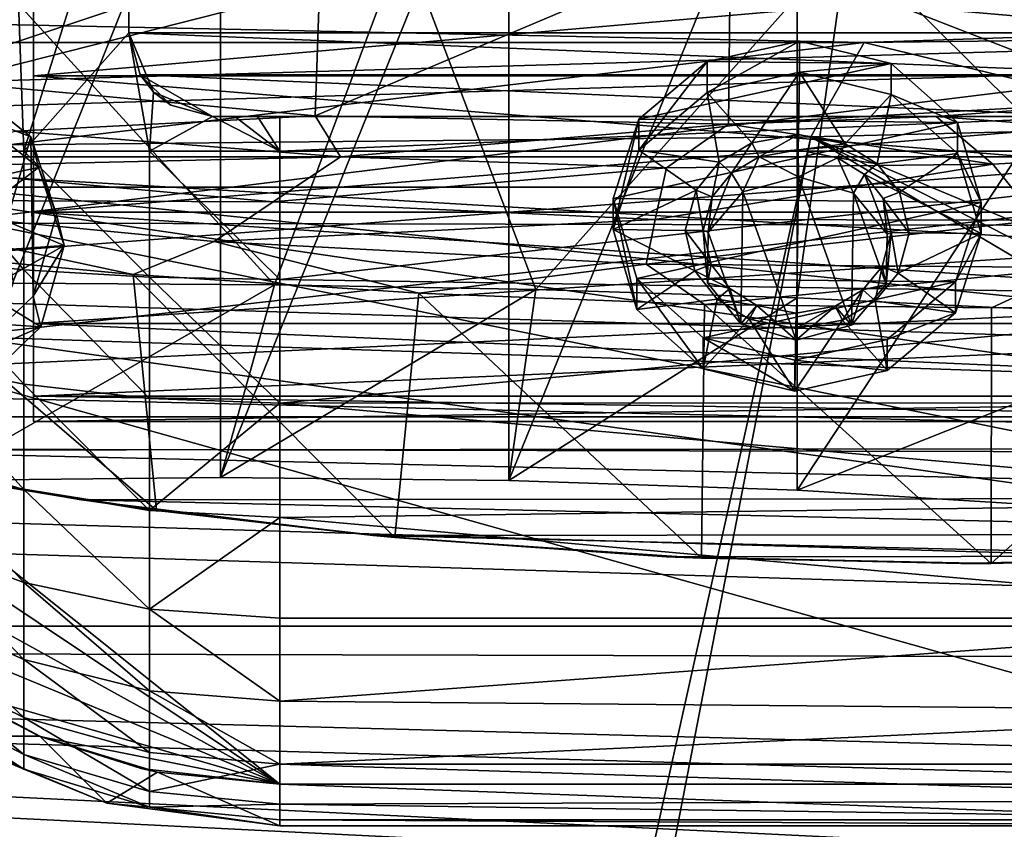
# Model space of a CAD drawing. Header units: metres. Extents: x -1004 to 0, y -708 to 0.
# Tile 84 of 123: x -501 to -383, y -158 to -61. Entities that reach past the tile are written whole.
import ezdxf

# ---------------------------------------------------------------- set-up
doc = ezdxf.new("R2010")
doc.units = ezdxf.units.M

msp = doc.modelspace()

# ---------------------------------------------------------------- linework, layer by layer
at = {"layer": 'top'}
for points in [[(-511.027527, -30.280046, 1934.475342), (-476.663605, -30.13868, 1937.437134), (-511.031982, -115.911087, 1983.91394)], [(-511.031982, -115.911087, 1983.91394), (-476.663605, -30.13868, 1937.437134), (-476.665222, -115.545601, 1986.746826)], [(-476.663605, -30.13868, 1937.437134), (-442.203827, -30.387955, 1938.549316), (-476.665222, -115.545601, 1986.746826)], [(-476.665222, -115.545601, 1986.746826), (-442.203827, -30.387955, 1938.549316), (-442.20282, -115.934677, 1987.939697)], [(-442.203827, -30.387955, 1938.549316), (-407.739441, -30.962299, 1937.771973), (-442.20282, -115.934677, 1987.939697)], [(-442.20282, -115.934677, 1987.939697), (-407.739441, -30.962299, 1937.771973), (-407.739441, -117.07737, 1987.490601)], [(-407.739441, -30.962299, 1937.771973), (-351.938263, -32.324677, 1932.342896), (-407.739441, -117.07737, 1987.490601)], [(-351.938263, -32.324677, 1932.342896), (-351.825775, -120.54055, 1983.256348), (-407.739441, -117.07737, 1987.490601)], [(-513.096741, -51.297203, 246.445267), (-464.643982, -51.297203, 252.752304), (-514.102356, -67.787659, 252.362473)], [(-514.102356, -67.787659, 252.362473), (-464.643982, -51.297203, 252.752304), (-465.376953, -72.324074, 260.370239)], [(-501.469574, -92.297127, 2025.43103), (-470.243683, -92.499443, 2027.015503), (-507.81012, -51.297203, 2032.241211)], [(-507.81012, -51.297203, 2032.241211), (-470.243683, -92.499443, 2027.015503), (-454.791016, -51.297203, 2034.755859)], [(-470.243683, -92.499443, 2027.015503), (-438.988922, -93.0933, 2027.643555), (-454.791016, -51.297203, 2034.755859)], [(-464.643982, -51.297203, 252.752304), (-415.720428, -51.297203, 255.404053), (-465.376953, -72.324074, 260.370239)], [(-465.376953, -72.324074, 260.370239), (-415.720428, -51.297203, 255.404053), (-415.949951, -73.316833, 263.415771)], [(-454.791016, -51.297203, 2034.755859), (-438.988922, -93.0933, 2027.643555), (-401.712341, -51.297203, 2034.728882)], [(-438.988922, -93.0933, 2027.643555), (-407.739441, -94.078751, 2027.314941), (-401.712341, -51.297203, 2034.728882)], [(-415.720428, -51.297203, 255.404053), (-366.357788, -70.492622, 261.339478), (-415.949951, -73.316833, 263.415771)], [(-415.720428, -51.297203, 255.404053), (-366.736115, -51.297203, 254.363144), (-366.357788, -70.492622, 261.339478)], [(-401.712341, -51.297203, 2034.728882), (-407.739441, -94.078751, 2027.314941), (-356.11319, -96.566132, 2024.673462)], [(-401.712341, -51.297203, 2034.728882), (-356.11319, -96.566132, 2024.673462), (-348.695831, -51.297203, 2032.160278)], [(-595.102356, -95.601303, 662.239807), (-269.478577, -55.455761, 663.290466), (-595.075806, -52.034935, 663.380066)], [(-235.830612, -67.975395, 662.96106), (-269.478577, -55.455761, 663.290466), (-595.102356, -95.601303, 662.239807)], [(-561.725708, -104.741089, 662.000549), (-235.830612, -67.975395, 662.96106), (-595.102356, -95.601303, 662.239807)], [(-192.610825, -87.446632, 662.452759), (-235.830612, -67.975395, 662.96106), (-561.725708, -104.741089, 662.000549)], [(-514.102356, -67.787659, 252.362473), (-465.376953, -72.324074, 260.370239), (-501.212494, -74.132027, 330.291626)], [(-415.949951, -73.316833, 263.415771), (-366.357788, -70.492622, 261.339478), (-391.098907, -72.404327, 263.026794)], [(-391.098907, -72.404327, 263.026794), (-366.357788, -70.492622, 261.339478), (-345.408295, -75.910759, 339.835052)], [(-501.212494, -74.132027, 330.291626), (-465.376953, -72.324074, 260.370239), (-462.326111, -77.196289, 332.628021)], [(-465.376953, -72.324074, 260.370239), (-415.949951, -73.316833, 263.415771), (-462.326111, -77.196289, 332.628021)], [(-415.949951, -73.316833, 263.415771), (-391.098907, -72.404327, 263.026794), (-384.348694, -78.08651, 337.404358)], [(-391.098907, -72.404327, 263.026794), (-345.408295, -75.910759, 339.835052), (-384.348694, -78.08651, 337.404358)], [(-515.926331, -78.445, 429.213135), (-501.212494, -74.132027, 330.291626), (-462.326111, -77.196289, 332.628021)], [(-462.326111, -77.196289, 332.628021), (-415.949951, -73.316833, 263.415771), (-423.346405, -78.51532, 335.000458)], [(-415.949951, -73.316833, 263.415771), (-384.348694, -78.08651, 337.404358), (-423.346405, -78.51532, 335.000458)], [(-384.348694, -78.08651, 337.404358), (-345.408295, -75.910759, 339.835052), (-378.966766, -84.767387, 433.960541)], [(-470.379761, -82.596298, 430.770264), (-515.926331, -78.445, 429.213135), (-462.326111, -77.196289, 332.628021)], [(-462.326111, -77.196289, 332.628021), (-423.346405, -78.51532, 335.000458), (-470.379761, -82.596298, 430.770264)], [(-470.379761, -82.596298, 430.770264), (-528.940674, -82.334114, 528.560242), (-515.926331, -78.445, 429.213135)], [(-423.346405, -78.51532, 335.000458), (-424.697174, -84.705139, 432.35376), (-470.379761, -82.596298, 430.770264)], [(-423.346405, -78.51532, 335.000458), (-384.348694, -78.08651, 337.404358), (-424.697174, -84.705139, 432.35376)], [(-384.348694, -78.08651, 337.404358), (-378.966766, -84.767387, 433.960541), (-424.697174, -84.705139, 432.35376)], [(-477.446655, -87.347427, 529.341614), (-528.940674, -82.334114, 528.560242), (-470.379761, -82.596298, 430.770264)], [(-487.105103, -91.275429, 628.158264), (-528.940674, -82.334114, 528.560242), (-477.446655, -87.347427, 529.341614)], [(-487.105103, -91.275429, 628.158264), (-520.877441, -88.142326, 628.076233), (-528.940674, -82.334114, 528.560242)], [(-424.697174, -84.705139, 432.35376), (-477.446655, -87.347427, 529.341614), (-470.379761, -82.596298, 430.770264)], [(-425.783813, -90.052223, 530.136597), (-477.446655, -87.347427, 529.341614), (-424.697174, -84.705139, 432.35376)], [(-378.966766, -84.767387, 433.960541), (-425.783813, -90.052223, 530.136597), (-424.697174, -84.705139, 432.35376)], [(-374.05188, -90.443192, 530.943542), (-425.783813, -90.052223, 530.136597), (-378.966766, -84.767387, 433.960541)], [(-248.615372, -112.011162, 661.810242), (-192.610825, -87.446632, 662.452759), (-561.725708, -104.741089, 662.000549)], [(-484.336884, -119.484512, 628.896973), (-521.065369, -113.585228, 628.742493), (-520.877441, -88.142326, 628.076233)], [(-484.336884, -119.484512, 628.896973), (-520.877441, -88.142326, 628.076233), (-487.105103, -91.275429, 628.158264)], [(-452.976624, -93.522049, 628.217102), (-487.105103, -91.275429, 628.158264), (-477.446655, -87.347427, 529.341614)], [(-452.976624, -93.522049, 628.217102), (-477.446655, -87.347427, 529.341614), (-425.783813, -90.052223, 530.136597)], [(-418.835541, -94.849937, 628.251892), (-452.976624, -93.522049, 628.217102), (-425.783813, -90.052223, 530.136597)], [(-418.835541, -94.849937, 628.251892), (-425.783813, -90.052223, 530.136597), (-374.05188, -90.443192, 530.943542)], [(-384.51947, -95.260895, 628.262634), (-418.835541, -94.849937, 628.251892), (-374.05188, -90.443192, 530.943542)], [(-374.05188, -90.443192, 530.943542), (-350.218018, -94.746864, 628.249146), (-384.51947, -95.260895, 628.262634)], [(-455.825867, -122.730247, 628.981934), (-487.105103, -91.275429, 628.158264), (-452.976624, -93.522049, 628.217102)], [(-455.825867, -122.730247, 628.981934), (-484.336884, -119.484512, 628.896973), (-487.105103, -91.275429, 628.158264)], [(-511.031982, -115.911087, 1983.91394), (-470.243683, -92.499443, 2027.015503), (-501.469574, -92.297127, 2025.43103)], [(-511.031982, -115.911087, 1983.91394), (-476.665222, -115.545601, 1986.746826), (-470.243683, -92.499443, 2027.015503)], [(-476.665222, -115.545601, 1986.746826), (-438.988922, -93.0933, 2027.643555), (-470.243683, -92.499443, 2027.015503)], [(-476.665222, -115.545601, 1986.746826), (-442.20282, -115.934677, 1987.939697), (-438.988922, -93.0933, 2027.643555)], [(-419.191589, -125.217758, 629.047058), (-455.825867, -122.730247, 628.981934), (-452.976624, -93.522049, 628.217102)], [(-419.191589, -125.217758, 629.047058), (-452.976624, -93.522049, 628.217102), (-418.835541, -94.849937, 628.251892)], [(-442.20282, -115.934677, 1987.939697), (-407.739441, -94.078751, 2027.314941), (-438.988922, -93.0933, 2027.643555)], [(-442.20282, -115.934677, 1987.939697), (-407.739441, -117.07737, 1987.490601), (-407.739441, -94.078751, 2027.314941)], [(-407.739441, -94.078751, 2027.314941), (-407.739441, -117.07737, 1987.490601), (-356.11319, -96.566132, 2024.673462)], [(-384.528168, -125.843315, 629.063477), (-419.191589, -125.217758, 629.047058), (-418.835541, -94.849937, 628.251892)], [(-384.528168, -125.843315, 629.063477), (-418.835541, -94.849937, 628.251892), (-384.51947, -95.260895, 628.262634)], [(-349.891235, -124.795441, 629.036011), (-384.528168, -125.843315, 629.063477), (-350.218018, -94.746864, 628.249146)], [(-350.218018, -94.746864, 628.249146), (-384.528168, -125.843315, 629.063477), (-384.51947, -95.260895, 628.262634)], [(-407.739441, -117.07737, 1987.490601), (-351.825775, -120.54055, 1983.256348), (-356.11319, -96.566132, 2024.673462)], [(-561.725708, -104.741089, 662.000549), (-527.853394, -112.279739, 661.803223), (-248.615372, -112.011162, 661.810242)], [(-527.853394, -112.279739, 661.803223), (-283.03949, -118.005608, 661.653381), (-248.615372, -112.011162, 661.810242)], [(-493.331329, -118.220024, 661.647766), (-527.853394, -112.279739, 661.803223), (-493.258667, -118.230911, 629.057373)], [(-527.853394, -112.279739, 661.803223), (-527.71283, -112.307411, 629.057373), (-493.258667, -118.230911, 629.057373)], [(-527.853394, -112.279739, 661.803223), (-493.331329, -118.220024, 661.647766), (-283.03949, -118.005608, 661.653381)], [(-493.258667, -118.230911, 629.057373), (-527.71283, -112.307411, 629.057373), (-521.065369, -113.585228, 628.742493)], [(-484.336884, -119.484512, 628.896973), (-493.258667, -118.230911, 629.057373), (-521.065369, -113.585228, 628.742493)], [(-493.331329, -118.220024, 661.647766), (-317.858521, -122.331215, 661.540161), (-283.03949, -118.005608, 661.653381)], [(-458.452362, -122.479492, 661.536255), (-493.331329, -118.220024, 661.647766), (-458.431763, -122.481873, 629.057373)], [(-493.331329, -118.220024, 661.647766), (-493.258667, -118.230911, 629.057373), (-458.431763, -122.481873, 629.057373)], [(-493.331329, -118.220024, 661.647766), (-458.452362, -122.479492, 661.536255), (-317.858521, -122.331215, 661.540161)], [(-458.431763, -122.481873, 629.057373), (-493.258667, -118.230911, 629.057373), (-484.336884, -119.484512, 628.896973)], [(-455.825867, -122.730247, 628.981934), (-458.431763, -122.481873, 629.057373), (-484.336884, -119.484512, 628.896973)], [(-458.452362, -122.479492, 661.536255), (-352.950836, -124.955429, 661.471436), (-317.858521, -122.331215, 661.540161)], [(-423.356018, -125.02977, 661.469482), (-458.452362, -122.479492, 661.536255), (-423.354523, -125.029846, 629.057373)], [(-458.452362, -122.479492, 661.536255), (-458.431763, -122.481873, 629.057373), (-423.354523, -125.029846, 629.057373)], [(-458.452362, -122.479492, 661.536255), (-423.356018, -125.02977, 661.469482), (-352.950836, -124.955429, 661.471436)], [(-423.354523, -125.029846, 629.057373), (-458.431763, -122.481873, 629.057373), (-455.825867, -122.730247, 628.981934)], [(-419.191589, -125.217758, 629.047058), (-423.354523, -125.029846, 629.057373), (-455.825867, -122.730247, 628.981934)], [(-423.356018, -125.02977, 661.469482), (-388.152039, -125.856133, 661.447876), (-352.950836, -124.955429, 661.471436)], [(-388.152039, -125.856133, 661.447876), (-423.356018, -125.02977, 661.469482), (-384.528168, -125.843315, 629.063477)], [(-384.528168, -125.843315, 629.063477), (-423.356018, -125.02977, 661.469482), (-419.191589, -125.217758, 629.047058)], [(-423.356018, -125.02977, 661.469482), (-423.354523, -125.029846, 629.057373), (-419.191589, -125.217758, 629.047058)], [(-352.950836, -124.955429, 661.471436), (-388.152039, -125.856133, 661.447876), (-384.528168, -125.843315, 629.063477)], [(-352.951965, -124.955513, 629.057373), (-384.528168, -125.843315, 629.063477), (-349.891235, -124.795441, 629.036011)], [(-352.950836, -124.955429, 661.471436), (-384.528168, -125.843315, 629.063477), (-352.951965, -124.955513, 629.057373)]]:
    msp.add_3dface(points, dxfattribs=at)
at = {"layer": 'top0123410'}
for points in [[(-948.983276, -55.06852, 2077.158447), (-942.551392, -80.844574, 2094.340576), (-55.070724, -55.06852, 2077.158447)], [(-942.551392, -80.844574, 2094.340576), (-61.497997, -80.844612, 2094.340576), (-55.070724, -55.06852, 2077.158447)], [(-946.368103, -57.683689, 2075.415039), (-57.681248, -57.683689, 2075.415039), (-939.832214, -84.262329, 2093.132324)], [(-57.681248, -57.683689, 2075.415039), (-64.764374, -86.017784, 2094.30249), (-939.832214, -84.262329, 2093.132324)], [(-61.497997, -80.844612, 2094.340576), (-942.551392, -80.844574, 2094.340576), (-71.917648, -108.310623, 2112.649414)], [(-942.551392, -80.844574, 2094.340576), (-932.131714, -108.310646, 2112.649414), (-71.917648, -108.310623, 2112.649414)], [(-929.595459, -111.251724, 2111.123535), (-939.832214, -84.262329, 2093.132324), (-75.315742, -113.109207, 2112.361572)], [(-939.832214, -84.262329, 2093.132324), (-64.764374, -86.017784, 2094.30249), (-75.315742, -113.109207, 2112.361572)], [(-71.917648, -108.310623, 2112.649414), (-932.131714, -108.310646, 2112.649414), (-85.591209, -133.342072, 2129.335449)], [(-932.131714, -108.310646, 2112.649414), (-918.45813, -133.342072, 2129.335449), (-85.591209, -133.342072, 2129.335449)], [(-916.262817, -135.652328, 2127.388916), (-929.595459, -111.251724, 2111.123535), (-89.123558, -137.687225, 2128.745361)], [(-929.595459, -111.251724, 2111.123535), (-75.315742, -113.109207, 2112.361572), (-89.123558, -137.687225, 2128.745361)], [(-85.591209, -133.342072, 2129.335449), (-918.45813, -133.342072, 2129.335449), (-102.249931, -155.053757, 2143.80835)], [(-918.45813, -133.342072, 2129.335449), (-121.211586, -172.413788, 2155.380371), (-102.249931, -155.053757, 2143.80835)], [(-918.45813, -133.342072, 2129.335449), (-901.799438, -155.053757, 2143.80835), (-121.211586, -172.413788, 2155.380371)], [(-899.966553, -156.892273, 2141.547363), (-916.262817, -135.652328, 2127.388916), (-124.236923, -175.058105, 2153.656738)], [(-124.236923, -175.058105, 2153.656738), (-916.262817, -135.652328, 2127.388916), (-105.679428, -158.615219, 2142.695801)], [(-916.262817, -135.652328, 2127.388916), (-89.123558, -137.687225, 2128.745361), (-105.679428, -158.615219, 2142.695801)], [(-901.799438, -155.053757, 2143.80835), (-183.251602, -194.344879, 2169.999756), (-121.211586, -172.413788, 2155.380371)], [(-901.799438, -155.053757, 2143.80835), (-882.837769, -172.413788, 2155.380371), (-183.251602, -194.344879, 2169.999756)], [(-881.439697, -173.853394, 2152.853516), (-899.966553, -156.892273, 2141.547363), (-183.251602, -195.290787, 2167.143799)], [(-183.251602, -195.290787, 2167.143799), (-899.966553, -156.892273, 2141.547363), (-124.236923, -175.058105, 2153.656738)]]:
    msp.add_3dface(points, dxfattribs=at)
at = {"layer": 'top0123416'}
for points in [[(-500.190765, -76.540718, 2248.810303), (-502.853088, -2.386809, 2247.650635), (-512.234619, -76.540718, 2242.577637)], [(-502.853088, -2.386809, 2247.650635), (-500.190765, -76.540718, 2248.810303), (-487.634338, -36.665859, 2252.835205)], [(-544.576111, -4.827121, 2174.899902), (-259.576111, -4.827121, 2174.899902), (-544.576111, -77.195366, 2174.899902)], [(-259.576111, -4.827121, 2174.899902), (-259.576111, -77.195366, 2174.899902), (-544.576111, -77.195366, 2174.899902)], [(-487.634338, -36.665859, 2252.835205), (-500.190765, -76.540718, 2248.810303), (-487.634338, -62.384052, 2252.835205)], [(-487.634338, -62.384052, 2238.899902), (-487.634338, -36.665859, 2238.899902), (-487.634338, -62.384052, 2252.835205)], [(-487.634338, -36.665859, 2238.899902), (-487.634338, -36.665859, 2252.835205), (-487.634338, -62.384052, 2252.835205)], [(-487.634338, -62.384052, 2238.899902), (-361.916138, -62.384052, 2238.899902), (-487.634338, -36.665859, 2238.899902)], [(-361.916138, -62.384052, 2238.899902), (-361.916138, -36.665859, 2238.899902), (-487.634338, -36.665859, 2238.899902)], [(-500.190765, -76.540718, 2248.810303), (-485.180939, -76.540718, 2253.363281), (-487.634338, -62.384052, 2252.835205)], [(-486.294586, -67.384056, 2238.899902), (-487.634338, -62.384052, 2252.835205), (-484.692108, -69.468285, 2253.458984)], [(-486.294586, -67.384056, 2238.899902), (-487.634338, -62.384052, 2238.899902), (-487.634338, -62.384052, 2252.835205)], [(-486.294586, -67.384056, 2238.899902), (-363.25589, -67.384056, 2238.899902), (-487.634338, -62.384052, 2238.899902)], [(-363.25589, -67.384056, 2238.899902), (-361.916138, -62.384052, 2238.899902), (-487.634338, -62.384052, 2238.899902)], [(-487.634338, -62.384052, 2252.835205), (-485.180939, -76.540718, 2253.363281), (-484.692108, -69.468285, 2253.458984)], [(-482.634338, -71.044312, 2238.899902), (-486.294586, -67.384056, 2238.899902), (-484.692108, -69.468285, 2253.458984)], [(-477.634338, -72.384056, 2238.899902), (-371.916138, -72.384056, 2238.899902), (-486.294586, -67.384056, 2238.899902)], [(-371.916138, -72.384056, 2238.899902), (-363.25589, -67.384056, 2238.899902), (-486.294586, -67.384056, 2238.899902)], [(-486.294586, -67.384056, 2238.899902), (-482.634338, -71.044312, 2238.899902), (-477.634338, -72.384056, 2238.899902)], [(-485.180939, -76.540718, 2253.363281), (-477.634338, -72.384056, 2254.493164), (-484.692108, -69.468285, 2253.458984)], [(-482.634338, -71.044312, 2238.899902), (-484.692108, -69.468285, 2253.458984), (-477.634338, -72.384056, 2254.493164)], [(-477.634338, -72.384056, 2238.899902), (-482.634338, -71.044312, 2238.899902), (-477.634338, -72.384056, 2254.493164)], [(-485.180939, -76.540718, 2253.363281), (-469.576111, -76.540718, 2254.899902), (-477.634338, -72.384056, 2254.493164)], [(-371.916138, -72.384056, 2238.899902), (-477.634338, -72.384056, 2238.899902), (-371.916138, -72.384056, 2254.899902)], [(-477.634338, -72.384056, 2238.899902), (-469.576111, -72.384056, 2254.899902), (-371.916138, -72.384056, 2254.899902)], [(-477.634338, -72.384056, 2238.899902), (-477.634338, -72.384056, 2254.493164), (-469.576111, -72.384056, 2254.899902)], [(-477.634338, -72.384056, 2254.493164), (-474.953339, -72.384056, 2254.718994), (-469.576111, -72.384056, 2254.899902)], [(-469.576111, -76.540718, 2254.899902), (-474.953339, -72.384056, 2254.718994), (-477.634338, -72.384056, 2254.493164)], [(-469.576111, -72.384056, 2254.899902), (-474.953339, -72.384056, 2254.718994), (-472.266235, -72.384056, 2254.854736)], [(-472.266235, -72.384056, 2254.854736), (-474.953339, -72.384056, 2254.718994), (-469.576111, -76.540718, 2254.899902)], [(-469.576111, -72.384056, 2254.899902), (-472.266235, -72.384056, 2254.854736), (-469.576111, -76.540718, 2254.899902)], [(-334.576111, -76.540718, 2254.899902), (-371.916138, -72.384056, 2254.899902), (-469.576111, -76.540718, 2254.899902)], [(-371.916138, -72.384056, 2254.899902), (-469.576111, -72.384056, 2254.899902), (-469.576111, -76.540718, 2254.899902)], [(-544.576111, -77.195366, 2174.899902), (-259.576111, -77.195366, 2174.899902), (-261.43576, -93.799294, 2174.899902)], [(-261.43576, -93.799294, 2174.899902), (-265.285065, -105.90728, 2174.899902), (-544.576111, -77.195366, 2174.899902)], [(-265.285065, -105.90728, 2174.899902), (-271.122223, -117.190948, 2174.899902), (-544.576111, -77.195366, 2174.899902)], [(-544.576111, -77.195366, 2174.899902), (-271.122223, -117.190948, 2174.899902), (-281.541168, -130.245468, 2174.899902)], [(-281.541168, -130.245468, 2174.899902), (-542.716431, -93.799294, 2174.899902), (-544.576111, -77.195366, 2174.899902)], [(-512.234619, -76.540718, 2242.577637), (-514.021729, -89.302711, 2240.181885), (-500.190765, -90.721085, 2247.437256)], [(-500.190765, -76.540718, 2248.810303), (-512.234619, -76.540718, 2242.577637), (-500.190765, -90.721085, 2247.437256)], [(-485.180939, -76.540718, 2253.363281), (-500.190765, -76.540718, 2248.810303), (-485.183319, -91.594513, 2251.905273)], [(-500.190765, -76.540718, 2248.810303), (-500.190765, -90.721085, 2247.437256), (-485.183319, -91.594513, 2251.905273)], [(-485.180939, -76.540718, 2253.363281), (-485.183319, -91.594513, 2251.905273), (-469.576111, -91.89109, 2253.413574)], [(-469.576111, -76.540718, 2254.899902), (-485.180939, -76.540718, 2253.363281), (-469.576111, -91.89109, 2253.413574)], [(-469.576111, -76.540718, 2254.899902), (-469.576111, -91.89109, 2253.413574), (-334.576111, -76.540718, 2254.899902)], [(-469.576111, -91.89109, 2253.413574), (-334.576111, -93.940475, 2252.984863), (-334.576111, -76.540718, 2254.899902)], [(-500.190765, -90.721085, 2247.437256), (-514.021729, -89.302711, 2240.181885), (-500.190765, -104.376503, 2243.368408)], [(-514.021729, -89.302711, 2240.181885), (-514.021729, -101.592262, 2236.519775), (-500.190765, -104.376503, 2243.368408)], [(-485.183319, -91.594513, 2251.905273), (-500.190765, -90.721085, 2247.437256), (-485.183319, -106.091034, 2247.585693)], [(-500.190765, -90.721085, 2247.437256), (-500.190765, -104.376503, 2243.368408), (-485.183319, -106.091034, 2247.585693)], [(-469.576111, -91.89109, 2253.413574), (-485.183319, -91.594513, 2251.905273), (-469.576111, -106.670998, 2249.009033)], [(-485.183319, -91.594513, 2251.905273), (-485.183319, -106.091034, 2247.585693), (-469.576111, -106.670998, 2249.009033)], [(-469.576111, -91.89109, 2253.413574), (-469.576111, -106.670998, 2249.009033), (-334.576111, -93.940475, 2252.984863)], [(-334.576111, -152.222794, 2174.899902), (-542.716431, -93.799294, 2174.899902), (-281.541168, -130.245468, 2174.899902)], [(-334.576111, -152.222794, 2174.899902), (-469.576111, -152.222794, 2174.899902), (-542.716431, -93.799294, 2174.899902)], [(-469.576111, -152.222794, 2174.899902), (-538.867126, -105.90728, 2174.899902), (-542.716431, -93.799294, 2174.899902)], [(-469.576111, -106.670998, 2249.009033), (-334.576111, -106.634354, 2249.023926), (-334.576111, -93.940475, 2252.984863)], [(-500.190765, -104.376503, 2243.368408), (-514.021729, -101.592262, 2236.519775), (-500.190765, -116.997391, 2236.754639)], [(-500.190765, -116.997391, 2236.754639), (-514.021729, -101.592262, 2236.519775), (-514.021729, -112.95076, 2230.567627)], [(-485.183319, -106.091034, 2247.585693), (-500.190765, -104.376503, 2243.368408), (-485.183319, -119.489288, 2240.564453)], [(-485.183319, -119.489288, 2240.564453), (-500.190765, -104.376503, 2243.368408), (-500.190765, -116.997391, 2236.754639)], [(-533.029968, -117.190948, 2174.899902), (-538.867126, -105.90728, 2174.899902), (-469.576111, -152.222794, 2174.899902)], [(-469.576111, -106.670998, 2249.009033), (-485.183319, -106.091034, 2247.585693), (-485.183319, -119.489288, 2240.564453)], [(-469.576111, -120.331169, 2241.850586), (-469.576111, -106.670998, 2249.009033), (-485.183319, -119.489288, 2240.564453)], [(-334.576111, -106.634354, 2249.023926), (-469.576111, -106.670998, 2249.009033), (-334.576111, -118.562683, 2242.974609)], [(-469.576111, -106.670998, 2249.009033), (-469.576111, -120.331169, 2241.850586), (-334.576111, -118.562683, 2242.974609)], [(-514.021729, -122.956047, 2222.546631), (-500.190765, -128.11467, 2227.842041), (-514.021729, -112.95076, 2230.567627)], [(-500.190765, -128.11467, 2227.842041), (-500.190765, -116.997391, 2236.754639), (-514.021729, -112.95076, 2230.567627)], [(-522.611023, -130.245468, 2174.899902), (-533.029968, -117.190948, 2174.899902), (-469.576111, -152.222794, 2174.899902)], [(-500.190765, -128.11467, 2227.842041), (-485.183319, -131.291336, 2231.103027), (-500.190765, -116.997391, 2236.754639)], [(-485.183319, -131.291336, 2231.103027), (-485.183319, -119.489288, 2240.564453), (-500.190765, -116.997391, 2236.754639)], [(-334.576111, -118.562683, 2242.974609), (-469.576111, -120.331169, 2241.850586), (-334.576111, -132.363953, 2232.204102)], [(-485.183319, -131.291336, 2231.103027), (-469.576111, -120.331169, 2241.850586), (-485.183319, -119.489288, 2240.564453)], [(-485.183319, -131.291336, 2231.103027), (-469.576111, -132.363953, 2232.204102), (-469.576111, -120.331169, 2241.850586)], [(-469.576111, -120.331169, 2241.850586), (-469.576111, -132.363953, 2232.204102), (-334.576111, -132.363953, 2232.204102)], [(-514.021729, -131.236267, 2212.754883), (-500.190765, -137.315155, 2216.961914), (-514.021729, -122.956047, 2222.546631)], [(-500.190765, -137.315155, 2216.961914), (-500.190765, -128.11467, 2227.842041), (-514.021729, -122.956047, 2222.546631)], [(-500.190765, -137.315155, 2216.961914), (-485.183319, -141.058517, 2219.552734), (-500.190765, -128.11467, 2227.842041)], [(-485.183319, -141.058517, 2219.552734), (-485.183319, -131.291336, 2231.103027), (-500.190765, -128.11467, 2227.842041)], [(-469.576111, -152.222794, 2174.899902), (-509.559021, -140.671219, 2174.899902), (-522.611023, -130.245468, 2174.899902)], [(-514.021729, -137.483688, 2201.555908), (-500.190765, -144.256927, 2204.518555), (-514.021729, -131.236267, 2212.754883)], [(-500.190765, -144.256927, 2204.518555), (-500.190765, -137.315155, 2216.961914), (-514.021729, -131.236267, 2212.754883)], [(-485.183319, -141.058517, 2219.552734), (-469.576111, -142.322174, 2220.427979), (-485.183319, -131.291336, 2231.103027)], [(-469.576111, -142.322174, 2220.427979), (-469.576111, -132.363953, 2232.204102), (-485.183319, -131.291336, 2231.103027)], [(-334.576111, -132.363953, 2232.204102), (-469.576111, -132.363953, 2232.204102), (-469.576111, -142.322174, 2220.427979)], [(-334.576111, -132.363953, 2232.204102), (-469.576111, -142.322174, 2220.427979), (-334.576111, -143.492004, 2218.689453)], [(-514.021729, -141.466125, 2189.366455), (-500.190765, -148.681961, 2190.974365), (-514.021729, -137.483688, 2201.555908)], [(-500.190765, -148.681961, 2190.974365), (-500.190765, -144.256927, 2204.518555), (-514.021729, -137.483688, 2201.555908)], [(-500.190765, -144.256927, 2204.518555), (-485.183319, -148.427856, 2206.342773), (-500.190765, -137.315155, 2216.961914)], [(-485.183319, -148.427856, 2206.342773), (-485.183319, -141.058517, 2219.552734), (-500.190765, -137.315155, 2216.961914)], [(-511.248383, -139.574478, 2149.899902), (-498.283203, -146.509384, 2149.899902), (-509.576111, -146.501144, 2149.899902)], [(-509.559021, -140.671219, 2174.899902), (-498.276398, -146.512192, 2174.899902), (-511.248383, -139.574478, 2149.899902)], [(-498.276398, -146.512192, 2174.899902), (-498.283203, -146.509384, 2149.899902), (-511.248383, -139.574478, 2149.899902)], [(-498.276398, -146.512192, 2174.899902), (-509.559021, -140.671219, 2174.899902), (-469.576111, -152.222794, 2174.899902)], [(-485.183319, -148.427856, 2206.342773), (-469.576111, -149.835754, 2206.959961), (-485.183319, -141.058517, 2219.552734)], [(-469.576111, -149.835754, 2206.959961), (-469.576111, -142.322174, 2220.427979), (-485.183319, -141.058517, 2219.552734)], [(-514.021729, -143.035492, 2176.641113), (-500.190765, -150.425751, 2176.834717), (-514.021729, -141.466125, 2189.366455)], [(-500.190765, -150.425751, 2176.834717), (-500.190765, -148.681961, 2190.974365), (-514.021729, -141.466125, 2189.366455)], [(-469.576111, -142.322174, 2220.427979), (-469.576111, -149.835754, 2206.959961), (-334.576111, -143.492004, 2218.689453)], [(-509.576111, -146.501144, 2149.899902), (-500.190765, -150.425751, 2176.834717), (-514.021729, -143.035492, 2176.641113)], [(-334.576111, -143.492004, 2218.689453), (-469.576111, -149.835754, 2206.959961), (-334.576111, -149.851593, 2206.923584)], [(-500.190765, -148.681961, 2190.974365), (-485.183319, -153.125443, 2191.964355), (-500.190765, -144.256927, 2204.518555)], [(-485.183319, -153.125443, 2191.964355), (-485.183319, -148.427856, 2206.342773), (-500.190765, -144.256927, 2204.518555)], [(-509.576111, -146.501144, 2149.899902), (-498.283203, -146.509384, 2149.899902), (-490.281616, -154.495926, 2149.899902)], [(-509.576111, -146.501144, 2149.899902), (-490.281616, -154.495926, 2149.899902), (-500.190765, -150.425751, 2176.834717)], [(-498.283203, -146.509384, 2149.899902), (-484.208069, -150.780823, 2149.899902), (-490.281616, -154.495926, 2149.899902)], [(-498.276398, -146.512192, 2174.899902), (-486.17569, -150.362061, 2174.899902), (-498.283203, -146.509384, 2149.899902)], [(-486.17569, -150.362061, 2174.899902), (-484.208069, -150.780823, 2149.899902), (-498.283203, -146.509384, 2149.899902)], [(-486.17569, -150.362061, 2174.899902), (-498.276398, -146.512192, 2174.899902), (-469.576111, -152.222794, 2174.899902)], [(-500.190765, -150.425751, 2176.834717), (-485.183319, -154.976654, 2176.953857), (-500.190765, -148.681961, 2190.974365)], [(-485.183319, -154.976654, 2176.953857), (-485.183319, -153.125443, 2191.964355), (-500.190765, -148.681961, 2190.974365)], [(-469.576111, -149.835754, 2206.959961), (-485.183319, -148.427856, 2206.342773), (-485.183319, -153.125443, 2191.964355)], [(-490.281616, -154.495926, 2149.899902), (-485.183319, -154.976654, 2176.953857), (-500.190765, -150.425751, 2176.834717)], [(-486.17569, -150.362061, 2174.899902), (-469.576111, -152.222794, 2174.899902), (-484.208069, -150.780823, 2149.899902)], [(-469.576111, -154.625473, 2192.300293), (-469.576111, -149.835754, 2206.959961), (-485.183319, -153.125443, 2191.964355)], [(-469.576111, -149.835754, 2206.959961), (-334.576111, -154.143372, 2194.337891), (-334.576111, -149.851593, 2206.923584)], [(-469.576111, -149.835754, 2206.959961), (-469.576111, -154.625473, 2192.300293), (-334.576111, -154.143372, 2194.337891)], [(-490.281616, -154.495926, 2149.899902), (-484.208069, -150.780823, 2149.899902), (-469.576111, -157.222794, 2149.899902)], [(-484.208069, -150.780823, 2149.899902), (-469.576111, -152.222794, 2149.899902), (-469.576111, -157.222794, 2149.899902)], [(-469.576111, -152.222794, 2174.899902), (-469.576111, -152.222794, 2149.899902), (-484.208069, -150.780823, 2149.899902)], [(-469.576111, -157.222794, 2149.899902), (-469.576111, -152.222794, 2149.899902), (-334.576111, -157.222794, 2149.899902)], [(-469.576111, -152.222794, 2149.899902), (-334.576111, -152.222794, 2149.899902), (-334.576111, -157.222794, 2149.899902)], [(-334.576111, -152.222794, 2149.899902), (-469.576111, -152.222794, 2149.899902), (-334.576111, -152.222794, 2174.899902)], [(-469.576111, -152.222794, 2149.899902), (-469.576111, -152.222794, 2174.899902), (-334.576111, -152.222794, 2174.899902)], [(-469.576111, -154.625473, 2192.300293), (-485.183319, -153.125443, 2191.964355), (-485.183319, -154.976654, 2176.953857)], [(-469.576111, -154.625473, 2192.300293), (-334.576111, -156.513306, 2176.994141), (-334.576111, -154.143372, 2194.337891)], [(-490.281616, -154.495926, 2149.899902), (-469.576111, -157.222794, 2149.899902), (-485.183319, -154.976654, 2176.953857)], [(-469.576111, -156.513306, 2176.994141), (-469.576111, -154.625473, 2192.300293), (-485.183319, -154.976654, 2176.953857)], [(-469.576111, -157.222794, 2149.899902), (-469.576111, -156.513306, 2176.994141), (-485.183319, -154.976654, 2176.953857)], [(-469.576111, -154.625473, 2192.300293), (-469.576111, -156.513306, 2176.994141), (-334.576111, -156.513306, 2176.994141)], [(-334.576111, -156.513306, 2176.994141), (-469.576111, -156.513306, 2176.994141), (-334.576111, -157.222794, 2149.899902)], [(-469.576111, -156.513306, 2176.994141), (-469.576111, -157.222794, 2149.899902), (-334.576111, -157.222794, 2149.899902)]]:
    msp.add_3dface(points, dxfattribs=at)
at = {"layer": 'top0123419'}
for points in [[(-499.046997, -67.524414, 2094.15625), (-499.046997, -50.159595, 2094.15625), (-299.046997, -67.524414, 2094.15625)], [(-499.046997, -50.159595, 2094.15625), (-299.046997, -50.159595, 2094.15625), (-299.046997, -67.524414, 2094.15625)], [(-299.046997, -67.524414, 2192.636963), (-299.046997, -50.159595, 2192.636963), (-499.046997, -67.524414, 2192.636963)], [(-299.046997, -50.159595, 2192.636963), (-499.046997, -50.159595, 2192.636963), (-499.046997, -67.524414, 2192.636963)], [(-499.046997, -67.524414, 2192.636963), (-499.046997, -50.159595, 2094.15625), (-499.046997, -67.524414, 2094.15625)], [(-499.046997, -67.524414, 2192.636963), (-499.046997, -50.159595, 2192.636963), (-499.046997, -50.159595, 2094.15625)], [(-499.046997, -83.842003, 2100.095215), (-499.046997, -67.524414, 2094.15625), (-299.046997, -83.842003, 2100.095215)], [(-499.046997, -67.524414, 2094.15625), (-299.046997, -67.524414, 2094.15625), (-299.046997, -83.842003, 2100.095215)], [(-299.046997, -83.842003, 2186.697754), (-299.046997, -67.524414, 2192.636963), (-499.046997, -83.842003, 2186.697754)], [(-299.046997, -67.524414, 2192.636963), (-499.046997, -67.524414, 2192.636963), (-499.046997, -83.842003, 2186.697754)], [(-499.046997, -83.842003, 2186.697754), (-499.046997, -67.524414, 2094.15625), (-499.046997, -83.842003, 2100.095215)], [(-499.046997, -83.842003, 2186.697754), (-499.046997, -67.524414, 2192.636963), (-499.046997, -67.524414, 2094.15625)], [(-499.046997, -97.144226, 2111.25708), (-499.046997, -83.842003, 2100.095215), (-299.046997, -97.144226, 2111.25708)], [(-499.046997, -83.842003, 2100.095215), (-299.046997, -83.842003, 2100.095215), (-299.046997, -97.144226, 2111.25708)], [(-299.046997, -97.144226, 2175.535889), (-299.046997, -83.842003, 2186.697754), (-499.046997, -97.144226, 2175.535889)], [(-299.046997, -83.842003, 2186.697754), (-499.046997, -83.842003, 2186.697754), (-499.046997, -97.144226, 2175.535889)], [(-499.046997, -97.144226, 2175.535889), (-499.046997, -83.842003, 2100.095215), (-499.046997, -97.144226, 2111.25708)], [(-499.046997, -97.144226, 2175.535889), (-499.046997, -83.842003, 2186.697754), (-499.046997, -83.842003, 2100.095215)], [(-499.046997, -105.826637, 2126.295654), (-499.046997, -97.144226, 2111.25708), (-299.046997, -105.826637, 2126.295654)], [(-499.046997, -97.144226, 2111.25708), (-299.046997, -97.144226, 2111.25708), (-299.046997, -105.826637, 2126.295654)], [(-299.046997, -105.826637, 2160.497559), (-299.046997, -97.144226, 2175.535889), (-499.046997, -105.826637, 2160.497559)], [(-299.046997, -97.144226, 2175.535889), (-499.046997, -97.144226, 2175.535889), (-499.046997, -105.826637, 2160.497559)], [(-499.046997, -105.826637, 2160.497559), (-499.046997, -97.144226, 2111.25708), (-499.046997, -105.826637, 2126.295654)], [(-499.046997, -105.826637, 2160.497559), (-499.046997, -97.144226, 2175.535889), (-499.046997, -97.144226, 2111.25708)], [(-499.046997, -108.842003, 2143.396484), (-499.046997, -105.826637, 2126.295654), (-299.046997, -108.842003, 2143.396484)], [(-499.046997, -105.826637, 2126.295654), (-299.046997, -105.826637, 2126.295654), (-299.046997, -108.842003, 2143.396484)], [(-299.046997, -108.842003, 2143.396484), (-299.046997, -105.826637, 2160.497559), (-499.046997, -108.842003, 2143.396484)], [(-299.046997, -105.826637, 2160.497559), (-499.046997, -105.826637, 2160.497559), (-499.046997, -108.842003, 2143.396484)], [(-499.046997, -108.842003, 2143.396484), (-499.046997, -105.826637, 2160.497559), (-499.046997, -105.826637, 2126.295654)]]:
    msp.add_3dface(points, dxfattribs=at)
at = {"layer": 'top0123428'}
for points in [[(-506.539246, -72.077583, 1947.02771), (-507.444153, -68.396919, 1953.435791), (-499.351776, -74.798027, 1958.255127)], [(-499.351776, -74.798027, 1958.255127), (-507.444153, -68.396919, 1953.435791), (-506.970306, -101.407822, 1972.463501)], [(-506.539246, -72.077583, 1947.02771), (-498.446899, -78.478691, 1951.847168), (-507.947693, -80.496964, 1951.664795)], [(-498.446899, -78.478691, 1951.847168), (-506.539246, -72.077583, 1947.02771), (-499.351776, -74.798027, 1958.255127)], [(-499.078186, -93.85688, 1969.240845), (-499.351776, -74.798027, 1958.255127), (-506.970306, -101.407822, 1972.463501)], [(-498.446899, -78.478691, 1951.847168), (-499.351776, -74.798027, 1958.255127), (-496.289612, -84.11702, 1964.040283)], [(-499.078186, -93.85688, 1969.240845), (-496.289612, -84.11702, 1964.040283), (-499.351776, -74.798027, 1958.255127)], [(-507.947693, -80.496964, 1951.664795), (-498.446899, -78.478691, 1951.847168), (-505.218964, -83.668045, 1953.87146)], [(-498.446899, -78.478691, 1951.847168), (-495.384735, -87.797684, 1957.632202), (-505.218964, -83.668045, 1953.87146)], [(-495.384735, -87.797684, 1957.632202), (-498.446899, -78.478691, 1951.847168), (-496.289612, -84.11702, 1964.040283)], [(-505.218964, -83.668045, 1953.87146), (-495.384735, -87.797684, 1957.632202), (-503.940613, -88.413147, 1956.777466)], [(-495.384735, -87.797684, 1957.632202), (-496.289612, -84.11702, 1964.040283), (-499.078186, -93.85688, 1969.240845)], [(-495.384735, -87.797684, 1957.632202), (-505.080231, -93.332176, 1959.442017), (-503.940613, -88.413147, 1956.777466)], [(-495.384735, -87.797684, 1957.632202), (-498.173309, -97.537544, 1962.832886), (-505.080231, -93.332176, 1959.442017)], [(-498.173309, -97.537544, 1962.832886), (-495.384735, -87.797684, 1957.632202), (-499.078186, -93.85688, 1969.240845)], [(-498.173309, -97.537544, 1962.832886), (-507.712402, -96.888885, 1961.113281), (-505.080231, -93.332176, 1959.442017)], [(-498.173309, -97.537544, 1962.832886), (-499.078186, -93.85688, 1969.240845), (-506.970306, -101.407822, 1972.463501)], [(-498.173309, -97.537544, 1962.832886), (-506.065399, -105.088486, 1966.055542), (-507.712402, -96.888885, 1961.113281)], [(-506.065399, -105.088486, 1966.055542), (-498.173309, -97.537544, 1962.832886), (-506.970306, -101.407822, 1972.463501)]]:
    msp.add_3dface(points, dxfattribs=at)
at = {"layer": 'top0123432'}
for points in [[(-418.505096, -65.801414, 1957.931274), (-407.469788, -63.360889, 1956.533691), (-418.502655, -69.509674, 1951.475464)], [(-396.506744, -66.031624, 1958.071899), (-407.469788, -63.360889, 1956.533691), (-418.505096, -65.801414, 1957.931274)], [(-407.469788, -63.360889, 1956.533691), (-407.467346, -67.069153, 1950.077759), (-418.502655, -69.509674, 1951.475464)], [(-407.467346, -67.069153, 1950.077759), (-407.469788, -63.360889, 1956.533691), (-396.506744, -66.031624, 1958.071899)], [(-426.655762, -72.699257, 1961.890381), (-418.505096, -65.801414, 1957.931274), (-426.65332, -76.407516, 1955.43457)], [(-426.655762, -72.699257, 1961.890381), (-396.506744, -66.031624, 1958.071899), (-418.505096, -65.801414, 1957.931274)], [(-418.505096, -65.801414, 1957.931274), (-418.502655, -69.509674, 1951.475464), (-426.65332, -76.407516, 1955.43457)], [(-388.553497, -73.097992, 1962.133911), (-396.506744, -66.031624, 1958.071899), (-426.655762, -72.699257, 1961.890381)], [(-418.502655, -69.509674, 1951.475464), (-407.467346, -67.069153, 1950.077759), (-413.165283, -75.541473, 1954.942139)], [(-407.467346, -67.069153, 1950.077759), (-407.572998, -74.543678, 1954.371216), (-413.165283, -75.541473, 1954.942139)], [(-407.572998, -74.543678, 1954.371216), (-407.467346, -67.069153, 1950.077759), (-402.01062, -75.658211, 1955.013428)], [(-396.504303, -69.739883, 1951.616089), (-407.467346, -67.069153, 1950.077759), (-396.506744, -66.031624, 1958.071899)], [(-407.467346, -67.069153, 1950.077759), (-396.504303, -69.739883, 1951.616089), (-402.01062, -75.658211, 1955.013428)], [(-396.504303, -69.739883, 1951.616089), (-396.506744, -66.031624, 1958.071899), (-388.553497, -73.097992, 1962.133911)], [(-426.65332, -76.407516, 1955.43457), (-418.502655, -69.509674, 1951.475464), (-417.081085, -77.842514, 1956.262451)], [(-418.502655, -69.509674, 1951.475464), (-413.165283, -75.541473, 1954.942139), (-417.081085, -77.842514, 1956.262451)], [(-402.01062, -75.658211, 1955.013428), (-396.504303, -69.739883, 1951.616089), (-398.16098, -78.040512, 1956.383301)], [(-396.504303, -69.739883, 1951.616089), (-388.551056, -76.806252, 1955.677979), (-398.16098, -78.040512, 1956.383301)], [(-388.551056, -76.806252, 1955.677979), (-396.504303, -69.739883, 1951.616089), (-388.553497, -73.097992, 1962.133911)], [(-429.737793, -82.206146, 1967.349976), (-426.655762, -72.699257, 1961.890381), (-429.735352, -85.914406, 1960.894165)], [(-429.737793, -82.206146, 1967.349976), (-388.553497, -73.097992, 1962.133911), (-426.655762, -72.699257, 1961.890381)], [(-426.655762, -72.699257, 1961.890381), (-426.65332, -76.407516, 1955.43457), (-429.735352, -85.914406, 1960.894165)], [(-385.741089, -82.666565, 1967.631104), (-388.553497, -73.097992, 1962.133911), (-429.737793, -82.206146, 1967.349976)], [(-388.551056, -76.806252, 1955.677979), (-388.553497, -73.097992, 1962.133911), (-385.741089, -82.666565, 1967.631104)], [(-413.165283, -75.541473, 1954.942139), (-407.572998, -74.543678, 1954.371216), (-412.290436, -77.220711, 1955.907104)], [(-407.572998, -74.543678, 1954.371216), (-407.59906, -76.386253, 1955.429565), (-412.290436, -77.220711, 1955.907104)], [(-407.59906, -76.386253, 1955.429565), (-407.572998, -74.543678, 1954.371216), (-402.01062, -75.658211, 1955.013428)], [(-429.735352, -85.914406, 1960.894165), (-426.65332, -76.407516, 1955.43457), (-419.829163, -81.181076, 1958.179077)], [(-426.65332, -76.407516, 1955.43457), (-417.081085, -77.842514, 1956.262451), (-419.829163, -81.181076, 1958.179077)], [(-417.081085, -77.842514, 1956.262451), (-413.165283, -75.541473, 1954.942139), (-415.596954, -79.161133, 1957.020386)], [(-413.165283, -75.541473, 1954.942139), (-412.290436, -77.220711, 1955.907104), (-415.596954, -79.161133, 1957.020386)], [(-412.290436, -77.220711, 1955.907104), (-407.59906, -76.386253, 1955.429565), (-407.596924, -79.602112, 1949.830933)], [(-402.932648, -77.318634, 1955.966919), (-407.59906, -76.386253, 1955.429565), (-402.01062, -75.658211, 1955.013428)], [(-402.932648, -77.318634, 1955.966919), (-407.596924, -79.602112, 1949.830933), (-407.59906, -76.386253, 1955.429565)], [(-402.932648, -77.318634, 1955.966919), (-402.01062, -75.658211, 1955.013428), (-398.16098, -78.040512, 1956.383301)], [(-415.596954, -79.161133, 1957.020386), (-412.290436, -77.220711, 1955.907104), (-414.234924, -81.400291, 1950.861328)], [(-414.234924, -81.400291, 1950.861328), (-412.290436, -77.220711, 1955.907104), (-407.596924, -79.602112, 1949.830933)], [(-401.011719, -81.538673, 1950.945801), (-407.596924, -79.602112, 1949.830933), (-402.932648, -77.318634, 1955.966919)], [(-399.681976, -79.327682, 1957.122192), (-402.932648, -77.318634, 1955.966919), (-398.16098, -78.040512, 1956.383301)], [(-399.681976, -79.327682, 1957.122192), (-401.011719, -81.538673, 1950.945801), (-402.932648, -77.318634, 1955.966919)], [(-398.16098, -78.040512, 1956.383301), (-388.551056, -76.806252, 1955.677979), (-395.508118, -81.4356, 1958.334473)], [(-388.551056, -76.806252, 1955.677979), (-385.738647, -86.374832, 1961.175293), (-395.508118, -81.4356, 1958.334473)], [(-385.738647, -86.374832, 1961.175293), (-388.551056, -76.806252, 1955.677979), (-385.741089, -82.666565, 1967.631104)], [(-419.829163, -81.181076, 1958.179077), (-417.081085, -77.842514, 1956.262451), (-417.914459, -81.980278, 1958.638916)], [(-417.081085, -77.842514, 1956.262451), (-415.596954, -79.161133, 1957.020386), (-417.914459, -81.980278, 1958.638916)], [(-399.681976, -79.327682, 1957.122192), (-398.16098, -78.040512, 1956.383301), (-395.508118, -81.4356, 1958.334473)], [(-418.390076, -86.234428, 1953.636475), (-417.914459, -81.980278, 1958.638916), (-415.596954, -79.161133, 1957.020386)], [(-418.390076, -86.234428, 1953.636475), (-415.596954, -79.161133, 1957.020386), (-414.234924, -81.400291, 1950.861328)], [(-414.234924, -81.400291, 1950.861328), (-407.596924, -79.602112, 1949.830933), (-407.872742, -99.114258, 1961.038696)], [(-407.872742, -99.114258, 1961.038696), (-407.596924, -79.602112, 1949.830933), (-401.234802, -97.320641, 1960.010986)], [(-407.596924, -79.602112, 1949.830933), (-401.011719, -81.538673, 1950.945801), (-401.234802, -97.320641, 1960.010986)], [(-396.994446, -86.458328, 1953.773193), (-401.011719, -81.538673, 1950.945801), (-399.681976, -79.327682, 1957.122192)], [(-397.444824, -82.194496, 1958.769653), (-399.681976, -79.327682, 1957.122192), (-395.508118, -81.4356, 1958.334473)], [(-397.444824, -82.194496, 1958.769653), (-396.994446, -86.458328, 1953.773193), (-399.681976, -79.327682, 1957.122192)], [(-419.829163, -81.181076, 1958.179077), (-421.11554, -86.004616, 1960.949219), (-429.735352, -85.914406, 1960.894165)], [(-421.11554, -86.004616, 1960.949219), (-419.829163, -81.181076, 1958.179077), (-418.990601, -86.026833, 1960.962769)], [(-419.829163, -81.181076, 1958.179077), (-417.914459, -81.980278, 1958.638916), (-418.990601, -86.026833, 1960.962769)], [(-426.925415, -91.774719, 1972.84729), (-429.737793, -82.206146, 1967.349976), (-426.922943, -95.482979, 1966.391479)], [(-429.737793, -82.206146, 1967.349976), (-429.735352, -85.914406, 1960.894165), (-426.922943, -95.482979, 1966.391479)], [(-426.925415, -91.774719, 1972.84729), (-385.741089, -82.666565, 1967.631104), (-429.737793, -82.206146, 1967.349976)], [(-418.990601, -86.026833, 1960.962769), (-417.914459, -81.980278, 1958.638916), (-418.390076, -86.234428, 1953.636475)], [(-418.390076, -86.234428, 1953.636475), (-414.234924, -81.400291, 1950.861328), (-414.458038, -97.182259, 1959.926514)], [(-414.458038, -97.182259, 1959.926514), (-414.234924, -81.400291, 1950.861328), (-407.872742, -99.114258, 1961.038696)], [(-401.234802, -97.320641, 1960.010986), (-401.011719, -81.538673, 1950.945801), (-397.079681, -92.486504, 1957.23584)], [(-401.011719, -81.538673, 1950.945801), (-396.994446, -86.458328, 1953.773193), (-397.079681, -92.486504, 1957.23584)], [(-397.444824, -82.194496, 1958.769653), (-395.508118, -81.4356, 1958.334473), (-394.358459, -86.284622, 1961.120239)], [(-396.483398, -86.262375, 1961.106689), (-397.444824, -82.194496, 1958.769653), (-394.358459, -86.284622, 1961.120239)], [(-396.994446, -86.458328, 1953.773193), (-397.444824, -82.194496, 1958.769653), (-396.483398, -86.262375, 1961.106689)], [(-395.508118, -81.4356, 1958.334473), (-385.738647, -86.374832, 1961.175293), (-394.358459, -86.284622, 1961.120239)], [(-388.823151, -92.173462, 1973.09082), (-385.741089, -82.666565, 1967.631104), (-426.925415, -91.774719, 1972.84729)], [(-385.738647, -86.374832, 1961.175293), (-385.741089, -82.666565, 1967.631104), (-388.823151, -92.173462, 1973.09082)], [(-421.11554, -86.004616, 1960.949219), (-419.965881, -90.853638, 1963.734985), (-429.735352, -85.914406, 1960.894165)], [(-429.735352, -85.914406, 1960.894165), (-419.965881, -90.853638, 1963.734985), (-426.922943, -95.482979, 1966.391479)], [(-419.965881, -90.853638, 1963.734985), (-421.11554, -86.004616, 1960.949219), (-418.029175, -90.094711, 1963.299805)], [(-421.11554, -86.004616, 1960.949219), (-418.990601, -86.026833, 1960.962769), (-418.029175, -90.094711, 1963.299805)], [(-418.029175, -90.094711, 1963.299805), (-418.990601, -86.026833, 1960.962769), (-418.475281, -92.262604, 1957.099121)], [(-418.475281, -92.262604, 1957.099121), (-418.990601, -86.026833, 1960.962769), (-418.390076, -86.234428, 1953.636475)], [(-418.475281, -92.262604, 1957.099121), (-418.390076, -86.234428, 1953.636475), (-414.458038, -97.182259, 1959.926514)], [(-397.55954, -90.308929, 1963.430664), (-396.483398, -86.262375, 1961.106689), (-395.644836, -91.108162, 1963.890381)], [(-397.079681, -92.486504, 1957.23584), (-396.483398, -86.262375, 1961.106689), (-397.55954, -90.308929, 1963.430664)], [(-397.079681, -92.486504, 1957.23584), (-396.994446, -86.458328, 1953.773193), (-396.483398, -86.262375, 1961.106689)], [(-396.483398, -86.262375, 1961.106689), (-394.358459, -86.284622, 1961.120239), (-395.644836, -91.108162, 1963.890381)], [(-385.738647, -86.374832, 1961.175293), (-395.644836, -91.108162, 1963.890381), (-394.358459, -86.284622, 1961.120239)], [(-385.738647, -86.374832, 1961.175293), (-388.820709, -95.881721, 1966.634888), (-395.644836, -91.108162, 1963.890381)], [(-388.820709, -95.881721, 1966.634888), (-385.738647, -86.374832, 1961.175293), (-388.823151, -92.173462, 1973.09082)], [(-419.965881, -90.853638, 1963.734985), (-418.029175, -90.094711, 1963.299805), (-415.792023, -92.961525, 1964.947388)], [(-415.792023, -92.961525, 1964.947388), (-418.029175, -90.094711, 1963.299805), (-418.475281, -92.262604, 1957.099121)], [(-399.877045, -93.128075, 1965.049072), (-397.55954, -90.308929, 1963.430664), (-398.392914, -94.446724, 1965.807007)], [(-399.877045, -93.128075, 1965.049072), (-397.079681, -92.486504, 1957.23584), (-397.55954, -90.308929, 1963.430664)], [(-397.55954, -90.308929, 1963.430664), (-395.644836, -91.108162, 1963.890381), (-398.392914, -94.446724, 1965.807007)], [(-418.972137, -98.841087, 1976.909302), (-426.925415, -91.774719, 1972.84729), (-418.969696, -102.549347, 1970.453369)], [(-426.925415, -91.774719, 1972.84729), (-426.922943, -95.482979, 1966.391479), (-418.969696, -102.549347, 1970.453369)], [(-418.972137, -98.841087, 1976.909302), (-388.823151, -92.173462, 1973.09082), (-426.925415, -91.774719, 1972.84729)], [(-419.965881, -90.853638, 1963.734985), (-417.313019, -94.248726, 1965.686157), (-426.922943, -95.482979, 1966.391479)], [(-417.313019, -94.248726, 1965.686157), (-419.965881, -90.853638, 1963.734985), (-415.792023, -92.961525, 1964.947388)], [(-388.820709, -95.881721, 1966.634888), (-398.392914, -94.446724, 1965.807007), (-395.644836, -91.108162, 1963.890381)], [(-396.973785, -99.071297, 1977.049805), (-388.823151, -92.173462, 1973.09082), (-418.972137, -98.841087, 1976.909302)], [(-415.792023, -92.961525, 1964.947388), (-418.475281, -92.262604, 1957.099121), (-414.458038, -97.182259, 1959.926514)], [(-417.313019, -94.248726, 1965.686157), (-415.792023, -92.961525, 1964.947388), (-412.541351, -94.970573, 1966.102539)], [(-412.541351, -94.970573, 1966.102539), (-415.792023, -92.961525, 1964.947388), (-414.458038, -97.182259, 1959.926514)], [(-401.234802, -97.320641, 1960.010986), (-397.079681, -92.486504, 1957.23584), (-399.877045, -93.128075, 1965.049072)], [(-388.820709, -95.881721, 1966.634888), (-388.823151, -92.173462, 1973.09082), (-396.973785, -99.071297, 1977.049805)], [(-403.183563, -95.068504, 1966.162354), (-399.877045, -93.128075, 1965.049072), (-402.308716, -96.747757, 1967.127319)], [(-403.183563, -95.068504, 1966.162354), (-401.234802, -97.320641, 1960.010986), (-399.877045, -93.128075, 1965.049072)], [(-399.877045, -93.128075, 1965.049072), (-398.392914, -94.446724, 1965.807007), (-402.308716, -96.747757, 1967.127319)], [(-426.922943, -95.482979, 1966.391479), (-417.313019, -94.248726, 1965.686157), (-418.969696, -102.549347, 1970.453369)], [(-417.313019, -94.248726, 1965.686157), (-413.463379, -96.631027, 1967.05603), (-418.969696, -102.549347, 1970.453369)], [(-413.463379, -96.631027, 1967.05603), (-417.313019, -94.248726, 1965.686157), (-412.541351, -94.970573, 1966.102539)], [(-412.541351, -94.970573, 1966.102539), (-414.458038, -97.182259, 1959.926514), (-407.872742, -99.114258, 1961.038696)], [(-413.463379, -96.631027, 1967.05603), (-412.541351, -94.970573, 1966.102539), (-407.874939, -95.902954, 1966.639893)], [(-407.874939, -95.902954, 1966.639893), (-412.541351, -94.970573, 1966.102539), (-407.872742, -99.114258, 1961.038696)], [(-407.874939, -95.902954, 1966.639893), (-403.183563, -95.068504, 1966.162354), (-407.901001, -97.74556, 1967.698242)], [(-403.183563, -95.068504, 1966.162354), (-402.308716, -96.747757, 1967.127319), (-407.901001, -97.74556, 1967.698242)], [(-407.874939, -95.902954, 1966.639893), (-407.872742, -99.114258, 1961.038696), (-403.183563, -95.068504, 1966.162354)], [(-407.872742, -99.114258, 1961.038696), (-401.234802, -97.320641, 1960.010986), (-403.183563, -95.068504, 1966.162354)], [(-396.971344, -102.779564, 1970.593994), (-402.308716, -96.747757, 1967.127319), (-398.392914, -94.446724, 1965.807007)], [(-388.820709, -95.881721, 1966.634888), (-396.971344, -102.779564, 1970.593994), (-398.392914, -94.446724, 1965.807007)], [(-407.901001, -97.74556, 1967.698242), (-413.463379, -96.631027, 1967.05603), (-407.874939, -95.902954, 1966.639893)], [(-396.971344, -102.779564, 1970.593994), (-388.820709, -95.881721, 1966.634888), (-396.973785, -99.071297, 1977.049805)], [(-418.969696, -102.549347, 1970.453369), (-413.463379, -96.631027, 1967.05603), (-408.006653, -105.220085, 1971.991699)], [(-413.463379, -96.631027, 1967.05603), (-407.901001, -97.74556, 1967.698242), (-408.006653, -105.220085, 1971.991699)], [(-408.006653, -105.220085, 1971.991699), (-407.901001, -97.74556, 1967.698242), (-402.308716, -96.747757, 1967.127319)], [(-396.971344, -102.779564, 1970.593994), (-408.006653, -105.220085, 1971.991699), (-402.308716, -96.747757, 1967.127319)], [(-408.009094, -101.511826, 1978.44751), (-418.972137, -98.841087, 1976.909302), (-408.006653, -105.220085, 1971.991699)], [(-418.972137, -98.841087, 1976.909302), (-418.969696, -102.549347, 1970.453369), (-408.006653, -105.220085, 1971.991699)], [(-408.009094, -101.511826, 1978.44751), (-396.973785, -99.071297, 1977.049805), (-418.972137, -98.841087, 1976.909302)], [(-396.971344, -102.779564, 1970.593994), (-396.973785, -99.071297, 1977.049805), (-408.009094, -101.511826, 1978.44751)], [(-408.006653, -105.220085, 1971.991699), (-396.971344, -102.779564, 1970.593994), (-408.009094, -101.511826, 1978.44751)]]:
    msp.add_3dface(points, dxfattribs=at)
at = {"layer": 'top0123459'}
for points in [[(-10, -10, 90), (-787.024658, -653.266907, 90), (-994.049377, -10, 90)], [(-217.024689, -653.266907, 90), (-787.024658, -653.266907, 90), (-10, -10, 90)], [(-604.328857, -63.554558, 140.04599), (-399.720367, -63.554554, 140.046005), (-936.825439, -52.298347, 163.059708)], [(-936.825439, -52.298347, 163.059708), (-399.720367, -63.554554, 140.046005), (-67.223724, -52.298347, 163.059708)], [(-399.720367, -63.554554, 140.046005), (-348.574219, -62.955685, 140.056458), (-67.223724, -52.298347, 163.059708)], [(-604.328857, -63.554558, 140.04599), (-502.024689, -75.769028, 117.015564), (-399.720367, -63.554554, 140.046005)], [(-502.024689, -75.769028, 117.015564), (-406.116364, -74.810768, 117.032295), (-399.720367, -63.554554, 140.046005)], [(-399.720367, -63.554554, 140.046005), (-406.116364, -74.810768, 117.032295), (-358.174194, -73.613029, 117.0532)], [(-399.720367, -63.554554, 140.046005), (-358.174194, -73.613029, 117.0532), (-348.574219, -62.955685, 140.056458)], [(-406.116364, -74.810768, 117.032295), (-62.341656, -218.630981, 114.521904), (-358.174194, -73.613029, 117.0532)], [(-489.911804, -508.234253, 109.466858), (-406.116364, -74.810768, 117.032295), (-502.024689, -507.113647, 109.48642)], [(-406.116364, -74.810768, 117.032295), (-502.024689, -75.769028, 117.015564), (-502.024689, -507.113647, 109.48642)], [(-489.911804, -508.234253, 109.466858), (-59.186478, -280.118256, 113.448639), (-406.116364, -74.810768, 117.032295)], [(-59.186478, -280.118256, 113.448639), (-60.485687, -249.360321, 113.985519), (-406.116364, -74.810768, 117.032295)], [(-406.116364, -74.810768, 117.032295), (-60.485687, -249.360321, 113.985519), (-62.341656, -218.630981, 114.521904)]]:
    msp.add_3dface(points, dxfattribs=at)

doc.saveas('drawing.dxf')
